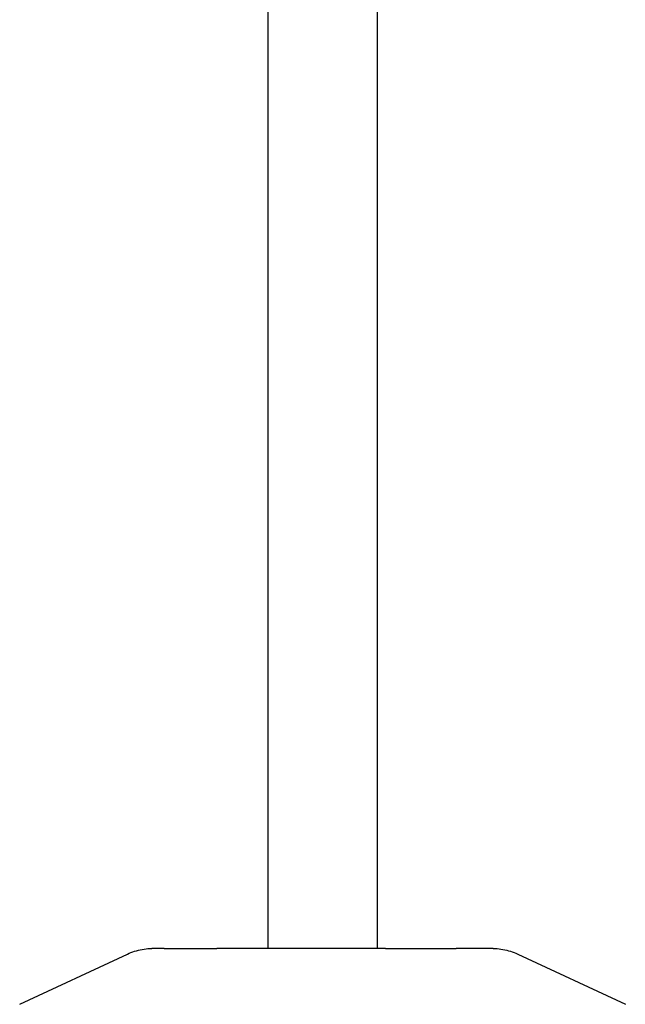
# Model space of a CAD drawing. Header units: millimetres. Extents: x -1239 to 1165, y -2569 to -664.
# Tile 4 of 44: x -732 to -610, y -2448 to -2249. Entities that reach past the tile are written whole.
import ezdxf

# ---------------------------------------------------------------- set-up
doc = ezdxf.new("R2010")
doc.units = ezdxf.units.MM
doc.layers.add('Make2D$Visible$Curvas', color=7, linetype='Continuous')

msp = doc.modelspace()

# ---------------------------------------------------------------- linework, layer by layer
at = {"layer": 'Make2D$Visible$Curvas', "color": 250, "lineweight": -3, "true_color": 0x111111}
for p, q in [((-682.32, -2436.33), (-682.32, -1987.38)), ((-660.33, -1987.38), (-660.33, -2436.33)), ((-709.25, -2436.88), (-708.87, -2436.77)), ((-708.87, -2436.77), (-708.49, -2436.67)), ((-708.49, -2436.67), (-708.11, -2436.58)), ((-708.11, -2436.58), (-707.72, -2436.51)), ((-707.72, -2436.51), (-707.34, -2436.45)), ((-707.34, -2436.45), (-706.95, -2436.4)), ((-706.95, -2436.4), (-706.56, -2436.36)), ((-706.56, -2436.36), (-706.17, -2436.34)), ((-706.17, -2436.34), (-705.78, -2436.33)), ((-705.78, -2436.34), (-705.77, -2436.34)), ((-703.28, -2436.33), (-705.77, -2436.33)), ((-703.28, -2436.33), (-692.65, -2436.33)), ((-658.62, -2436.33), (-692.65, -2436.33)), ((-672.91, -2436.34), (-672.91, -2436.33)), ((-658.62, -2436.33), (-644.35, -2436.33)), ((-637.3, -2436.33), (-644.35, -2436.33)), ((-636.87, -2436.34), (-637.3, -2436.33)), ((-636.87, -2436.33), (-636.48, -2436.34)), ((-636.48, -2436.34), (-636.09, -2436.36)), ((-636.09, -2436.36), (-635.7, -2436.4)), ((-635.7, -2436.4), (-635.31, -2436.45)), ((-635.31, -2436.45), (-634.92, -2436.51)), ((-634.92, -2436.51), (-634.54, -2436.58)), ((-634.54, -2436.58), (-634.16, -2436.67)), ((-634.16, -2436.67), (-633.78, -2436.77)), ((-633.78, -2436.77), (-633.4, -2436.88)), ((-732.43, -2447.59), (-710.7, -2437.45)), ((-710.7, -2437.45), (-710.35, -2437.29)), ((-710.35, -2437.29), (-709.98, -2437.14)), ((-709.98, -2437.14), (-709.62, -2437.01)), ((-709.62, -2437.01), (-709.25, -2436.88)), ((-633.4, -2436.88), (-633.03, -2437)), ((-633.03, -2437), (-632.66, -2437.14)), ((-632.66, -2437.14), (-632.3, -2437.29)), ((-632.3, -2437.29), (-631.94, -2437.45)), ((-631.94, -2437.45), (-610.21, -2447.59)), ((-732.43, -2447.56), (-732.44, -2447.56)), ((-732.44, -2447.56), (-732.44, -2447.56)), ((-732.44, -2447.56), (-732.44, -2447.56)), ((-732.44, -2447.56), (-732.44, -2447.56)), ((-732.44, -2447.56), (-732.44, -2447.56)), ((-732.44, -2447.56), (-732.44, -2447.56)), ((-732.44, -2447.56), (-732.44, -2447.56)), ((-732.44, -2447.56), (-732.44, -2447.56)), ((-732.38, -2447.56), (-732.43, -2447.56))]:
    msp.add_line(p, q, dxfattribs=at)

doc.saveas('drawing.dxf')
